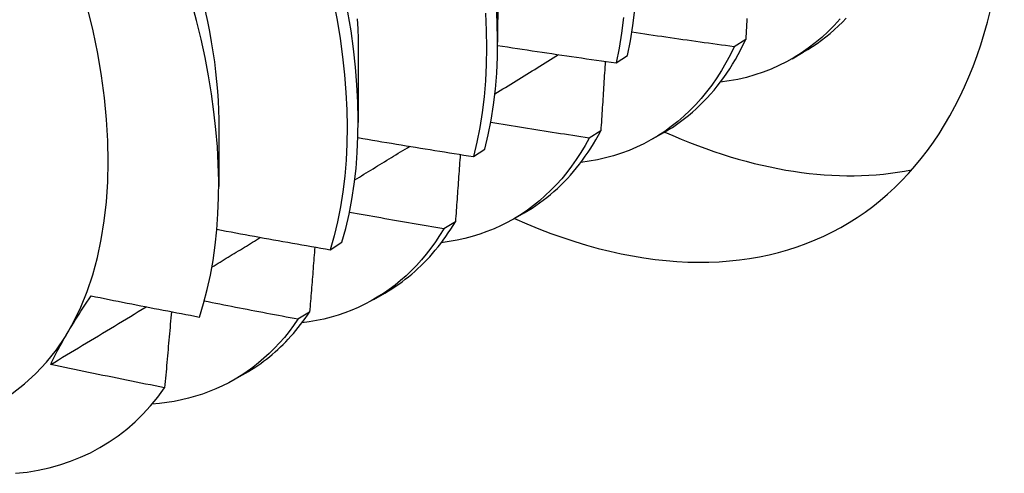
# Model space of a CAD drawing. Header units: inches. Extents: x 10 to 112, y 5 to 76.
# Tile 44 of 57: x 101.481 to 101.726, y 37.355 to 37.468. Entities that reach past the tile are written whole.
import ezdxf

# ---------------------------------------------------------------- set-up
doc = ezdxf.new("R2010")
doc.units = ezdxf.units.IN
doc.header["$MEASUREMENT"] = 0
doc.layers.add('Visible Edges(ANSI)', color=7, linetype='Continuous', lineweight=25)

msp = doc.modelspace()

# ---------------------------------------------------------------- linework, layer by layer
at = {"layer": 'Visible Edges(ANSI)'}
for p, q in [((101.6, 37.48128), (101.59998, 37.46283)), ((101.66189, 37.46354), (101.659, 37.46171)), ((101.5652, 37.46125), (101.56518, 37.44279)), ((101.62956, 37.45768), (101.63241, 37.45956)), ((101.67345, 37.45872), (101.67624, 37.46033)), ((101.53041, 37.44121), (101.53039, 37.42678)), ((101.62572, 37.44072), (101.62282, 37.4389)), ((101.63865, 37.43868), (101.64144, 37.44029)), ((101.59395, 37.43429), (101.5968, 37.43616)), ((101.60386, 37.41864), (101.60664, 37.42025)), ((101.58944, 37.41802), (101.58654, 37.41621)), ((101.55823, 37.41101), (101.56109, 37.41287)), ((101.56906, 37.3986), (101.57184, 37.40021)), ((101.55306, 37.39546), (101.55014, 37.39366)), ((101.53426, 37.37857), (101.53704, 37.38017))]:
    msp.add_line(p, q, dxfattribs=at)
at = {"layer": 'Visible Edges(ANSI)', "flags": 128}
for points in [[(101.52559, 37.39421), (101.52662, 37.39758), (101.52753, 37.40106), (101.52832, 37.40465), (101.52898, 37.40835), (101.52951, 37.41214), (101.52992, 37.41603), (101.5302, 37.42), (101.53035, 37.42405), (101.53038, 37.42819), (101.53028, 37.4324), (101.53005, 37.43669), (101.52969, 37.44104), (101.5292, 37.44546), (101.52859, 37.44994), (101.52784, 37.45447), (101.52697, 37.45904), (101.52598, 37.46364), (101.52486, 37.46827), (101.52362, 37.47293)], [(101.55903, 37.47304), (101.55991, 37.46838), (101.56066, 37.46377), (101.56127, 37.45922), (101.56176, 37.45472), (101.5621, 37.4503), (101.56232, 37.44595), (101.5624, 37.44168), (101.56234, 37.4375), (101.56215, 37.43341), (101.56183, 37.42941), (101.56137, 37.42551), (101.56078, 37.42172), (101.56006, 37.41803), (101.55921, 37.41446), (101.55823, 37.41101)], [(101.5968, 37.43616), (101.59765, 37.43973), (101.59837, 37.44342), (101.59896, 37.44721), (101.59941, 37.45111), (101.59974, 37.45511), (101.59992, 37.45921), (101.59998, 37.46339), (101.5999, 37.46766), (101.59968, 37.47201)], [(101.52703, 37.47062), (101.52758, 37.46805), (101.52808, 37.4655), (101.52853, 37.46296), (101.52893, 37.46045), (101.52929, 37.45795), (101.5296, 37.45548), (101.52986, 37.45304), (101.53007, 37.45061), (101.53023, 37.44822), (101.53035, 37.44585), (101.53041, 37.44351), (101.53043, 37.4412)], [(101.56109, 37.41287), (101.56206, 37.41633), (101.5629, 37.41991), (101.56361, 37.4236), (101.56419, 37.4274), (101.56464, 37.43131), (101.56495, 37.43531), (101.56513, 37.43942), (101.56518, 37.44361), (101.56509, 37.44788), (101.56487, 37.45224), (101.56451, 37.45666), (101.56402, 37.46116), (101.56339, 37.46572), (101.56263, 37.47033)], [(101.59692, 37.47008), (101.59712, 37.46574), (101.59719, 37.46147), (101.59713, 37.45729), (101.59693, 37.45321), (101.5966, 37.44921), (101.59614, 37.44532), (101.59554, 37.44153), (101.59481, 37.43786), (101.59395, 37.43429)], [(101.63241, 37.45956), (101.63313, 37.46324), (101.63373, 37.46702), (101.63419, 37.47092)], [(101.56493, 37.46872), (101.56506, 37.4662), (101.56514, 37.46371), (101.56517, 37.46125)], [(101.63138, 37.46902), (101.6309, 37.46513), (101.6303, 37.46135), (101.62956, 37.45768)], [(101.68546, 37.46871), (101.68398, 37.46707), (101.68245, 37.46552), (101.68085, 37.46405), (101.6792, 37.46266), (101.6775, 37.46135), (101.67574, 37.46013), (101.67393, 37.459), (101.67207, 37.45796), (101.67016, 37.457), (101.66821, 37.45614), (101.6662, 37.45536), (101.66415, 37.45468), (101.66206, 37.45408), (101.65992, 37.45358), (101.65774, 37.45317), (101.65552, 37.45285)], [(101.66219, 37.46878), (101.66215, 37.46803), (101.66211, 37.46728), (101.66207, 37.46653), (101.66202, 37.46578), (101.66198, 37.46504), (101.66194, 37.46429), (101.66189, 37.46354)], [(101.67624, 37.46033), (101.67741, 37.46102), (101.67856, 37.46176), (101.67969, 37.46253), (101.6808, 37.46334), (101.68189, 37.46418), (101.68295, 37.46505), (101.68399, 37.46597), (101.68501, 37.46691), (101.68601, 37.46789), (101.68698, 37.4689)], [(101.659, 37.46171), (101.65794, 37.46185), (101.65687, 37.462), (101.65581, 37.46214), (101.65474, 37.46229), (101.65368, 37.46244), (101.65262, 37.46258), (101.65155, 37.46273), (101.65049, 37.46288), (101.64942, 37.46303), (101.64836, 37.46318), (101.6473, 37.46333), (101.64623, 37.46348), (101.64517, 37.46364), (101.64411, 37.46379), (101.64304, 37.46394), (101.64198, 37.46409), (101.64092, 37.46425), (101.63985, 37.4644), (101.63879, 37.46456), (101.63773, 37.46471), (101.63667, 37.46487), (101.63561, 37.46503), (101.63454, 37.46519), (101.63348, 37.46534)], [(101.59998, 37.46205), (101.60121, 37.46186), (101.60244, 37.46167), (101.60367, 37.46149), (101.6049, 37.4613), (101.60613, 37.46111), (101.60736, 37.46092), (101.60859, 37.46074), (101.60982, 37.46055), (101.61106, 37.46037), (101.61229, 37.46018), (101.61352, 37.46), (101.61475, 37.45982), (101.61599, 37.45964), (101.61722, 37.45945), (101.61845, 37.45927), (101.61969, 37.45909), (101.62092, 37.45892), (101.62215, 37.45874), (101.62339, 37.45856), (101.62462, 37.45838), (101.62586, 37.45821), (101.62709, 37.45803), (101.62833, 37.45786), (101.62956, 37.45768)], [(101.64144, 37.44029), (101.64251, 37.44093), (101.64357, 37.44159), (101.64461, 37.44229), (101.64563, 37.44302), (101.64664, 37.44378), (101.64762, 37.44457), (101.64859, 37.44539), (101.64953, 37.44623), (101.65046, 37.44711), (101.65137, 37.44801), (101.65225, 37.44894), (101.65312, 37.4499), (101.65397, 37.45089), (101.65479, 37.45191), (101.6556, 37.45295), (101.65639, 37.45402), (101.65715, 37.45512), (101.65789, 37.45624), (101.65861, 37.45739), (101.65931, 37.45857), (101.65999, 37.45977), (101.66065, 37.461), (101.66128, 37.46226), (101.66189, 37.46354)], [(101.59929, 37.44995), (101.59996, 37.45036), (101.60062, 37.45077), (101.60128, 37.45117), (101.60194, 37.45158), (101.6026, 37.45199), (101.60326, 37.4524), (101.60393, 37.45281), (101.60459, 37.45322), (101.60525, 37.45362), (101.60591, 37.45403), (101.60657, 37.45444), (101.60723, 37.45485), (101.6079, 37.45526), (101.60856, 37.45567), (101.60922, 37.45608), (101.60988, 37.45648), (101.61054, 37.45689), (101.6112, 37.4573), (101.61186, 37.45771), (101.61253, 37.45812), (101.61319, 37.45853), (101.61385, 37.45894), (101.61451, 37.45935), (101.61517, 37.45976)], [(101.659, 37.46171), (101.658, 37.45966), (101.65694, 37.45768), (101.65582, 37.45577), (101.65464, 37.45393), (101.65341, 37.45216), (101.65213, 37.45045), (101.65079, 37.44882), (101.6494, 37.44726), (101.64795, 37.44578), (101.64646, 37.44436), (101.64491, 37.44303), (101.64331, 37.44177), (101.64167, 37.44058), (101.63998, 37.43948), (101.63824, 37.43845), (101.63646, 37.4375), (101.63464, 37.43663), (101.63277, 37.43584), (101.63086, 37.43513), (101.62891, 37.4345), (101.62692, 37.43396), (101.62489, 37.43349), (101.62282, 37.43311), (101.62072, 37.43281)], [(101.62682, 37.45807), (101.62678, 37.45735), (101.62673, 37.45663), (101.62669, 37.45591), (101.62664, 37.45519), (101.6266, 37.45447), (101.62655, 37.45375), (101.62651, 37.45303), (101.62646, 37.45231), (101.62642, 37.45158), (101.62637, 37.45086), (101.62633, 37.45014), (101.62628, 37.44942), (101.62624, 37.44869), (101.62619, 37.44797), (101.62614, 37.44725), (101.6261, 37.44652), (101.62605, 37.4458), (101.626, 37.44507), (101.62596, 37.44435), (101.62591, 37.44362), (101.62586, 37.4429), (101.62582, 37.44217), (101.62577, 37.44145), (101.62572, 37.44072)], [(101.62282, 37.4389), (101.6218, 37.43906), (101.62077, 37.43921), (101.61975, 37.43937), (101.61872, 37.43953), (101.6177, 37.43969), (101.61668, 37.43985), (101.61565, 37.44001), (101.61463, 37.44017), (101.6136, 37.44033), (101.61258, 37.44049), (101.61156, 37.44066), (101.61053, 37.44082), (101.60951, 37.44098), (101.60849, 37.44115), (101.60746, 37.44131), (101.60644, 37.44148), (101.60542, 37.44164), (101.6044, 37.44181), (101.60337, 37.44197), (101.60235, 37.44214), (101.60133, 37.44231), (101.60031, 37.44248), (101.59929, 37.44265), (101.59827, 37.44282)], [(101.60664, 37.42025), (101.60762, 37.42083), (101.60858, 37.42143), (101.60953, 37.42206), (101.61046, 37.42271), (101.61138, 37.42339), (101.61228, 37.42409), (101.61317, 37.42482), (101.61404, 37.42557), (101.6149, 37.42635), (101.61574, 37.42714), (101.61656, 37.42797), (101.61737, 37.42881), (101.61816, 37.42968), (101.61893, 37.43057), (101.61969, 37.43149), (101.62043, 37.43242), (101.62115, 37.43338), (101.62186, 37.43437), (101.62255, 37.43537), (101.62322, 37.4364), (101.62387, 37.43745), (101.62451, 37.43851), (101.62512, 37.43961), (101.62572, 37.44072)], [(101.56512, 37.43903), (101.56632, 37.43883), (101.56752, 37.43862), (101.56872, 37.43842), (101.56992, 37.43822), (101.57112, 37.43801), (101.57232, 37.43781), (101.57352, 37.43761), (101.57472, 37.43741), (101.57592, 37.43721), (101.57712, 37.43701), (101.57832, 37.43681), (101.57952, 37.43662), (101.58072, 37.43642), (101.58192, 37.43622), (101.58313, 37.43603), (101.58433, 37.43583), (101.58553, 37.43564), (101.58673, 37.43544), (101.58794, 37.43525), (101.58914, 37.43506), (101.59034, 37.43487), (101.59154, 37.43468), (101.59275, 37.43448), (101.59395, 37.43429)], [(101.62282, 37.4389), (101.6218, 37.43705), (101.62073, 37.43527), (101.61961, 37.43354), (101.61844, 37.43188), (101.61723, 37.43028), (101.61596, 37.42875), (101.61465, 37.42728), (101.61329, 37.42587), (101.61188, 37.42453), (101.61043, 37.42326), (101.60894, 37.42205), (101.6074, 37.42091), (101.60582, 37.41984), (101.6042, 37.41884), (101.60254, 37.41791), (101.60084, 37.41706), (101.5991, 37.41627), (101.59732, 37.41555), (101.59551, 37.41491), (101.59366, 37.41433), (101.59177, 37.41383), (101.58986, 37.4134), (101.58791, 37.41305), (101.58592, 37.41277)], [(101.56433, 37.42846), (101.5649, 37.42881), (101.56547, 37.42916), (101.56604, 37.42951), (101.56661, 37.42986), (101.56718, 37.43021), (101.56775, 37.43056), (101.56832, 37.43091), (101.5689, 37.43126), (101.56947, 37.43161), (101.57004, 37.43196), (101.57061, 37.43231), (101.57118, 37.43266), (101.57175, 37.43301), (101.57232, 37.43336), (101.57289, 37.43371), (101.57346, 37.43406), (101.57403, 37.43441), (101.5746, 37.43476), (101.57518, 37.43511), (101.57575, 37.43546), (101.57632, 37.43581), (101.57689, 37.43616), (101.57746, 37.43651), (101.57803, 37.43686)], [(101.59065, 37.43482), (101.5906, 37.43412), (101.59055, 37.43342), (101.5905, 37.43273), (101.59045, 37.43203), (101.5904, 37.43133), (101.59035, 37.43063), (101.5903, 37.42994), (101.59025, 37.42924), (101.5902, 37.42854), (101.59015, 37.42784), (101.5901, 37.42714), (101.59005, 37.42644), (101.59, 37.42574), (101.58995, 37.42504), (101.5899, 37.42434), (101.58985, 37.42364), (101.5898, 37.42294), (101.58975, 37.42224), (101.5897, 37.42154), (101.58965, 37.42083), (101.5896, 37.42013), (101.58955, 37.41943), (101.58949, 37.41873), (101.58944, 37.41802)], [(101.58654, 37.41621), (101.58555, 37.41638), (101.58457, 37.41655), (101.58359, 37.41672), (101.58261, 37.41689), (101.58163, 37.41706), (101.58064, 37.41723), (101.57966, 37.4174), (101.57868, 37.41757), (101.5777, 37.41774), (101.57672, 37.41791), (101.57574, 37.41808), (101.57476, 37.41825), (101.57378, 37.41843), (101.57279, 37.4186), (101.57181, 37.41877), (101.57083, 37.41895), (101.56985, 37.41912), (101.56887, 37.4193), (101.56789, 37.41948), (101.56691, 37.41965), (101.56593, 37.41983), (101.56496, 37.42001), (101.56398, 37.42018), (101.563, 37.42036)], [(101.57184, 37.40021), (101.57272, 37.40073), (101.57359, 37.40127), (101.57445, 37.40183), (101.57529, 37.40241), (101.57612, 37.40301), (101.57694, 37.40363), (101.57775, 37.40427), (101.57854, 37.40492), (101.57932, 37.4056), (101.58009, 37.4063), (101.58085, 37.40702), (101.58159, 37.40775), (101.58232, 37.40851), (101.58304, 37.40928), (101.58374, 37.41007), (101.58443, 37.41088), (101.5851, 37.41171), (101.58577, 37.41256), (101.58641, 37.41343), (101.58705, 37.41431), (101.58767, 37.41521), (101.58827, 37.41613), (101.58887, 37.41707), (101.58944, 37.41802)], [(101.52993, 37.41612), (101.53111, 37.4159), (101.53228, 37.41568), (101.53346, 37.41547), (101.53464, 37.41525), (101.53581, 37.41503), (101.53699, 37.41481), (101.53817, 37.4146), (101.53935, 37.41438), (101.54053, 37.41417), (101.5417, 37.41395), (101.54288, 37.41374), (101.54406, 37.41353), (101.54524, 37.41331), (101.54642, 37.4131), (101.5476, 37.41289), (101.54878, 37.41268), (101.54996, 37.41247), (101.55114, 37.41226), (101.55232, 37.41205), (101.5535, 37.41184), (101.55468, 37.41163), (101.55586, 37.41143), (101.55705, 37.41122), (101.55823, 37.41101)], [(101.58654, 37.41621), (101.58551, 37.41456), (101.58444, 37.41296), (101.58333, 37.41142), (101.58217, 37.40993), (101.58098, 37.40849), (101.57974, 37.40712), (101.57846, 37.4058), (101.57714, 37.40454), (101.57578, 37.40334), (101.57438, 37.4022), (101.57294, 37.40112), (101.57147, 37.40009), (101.56996, 37.39914), (101.56841, 37.39824), (101.56683, 37.3974), (101.56521, 37.39663), (101.56356, 37.39592), (101.56187, 37.39527), (101.56016, 37.39469), (101.55841, 37.39417), (101.55663, 37.39371), (101.55482, 37.39332), (101.55299, 37.39299), (101.55113, 37.39273)], [(101.52871, 37.40672), (101.52921, 37.40703), (101.52972, 37.40734), (101.53022, 37.40765), (101.53073, 37.40795), (101.53123, 37.40826), (101.53174, 37.40857), (101.53225, 37.40888), (101.53275, 37.40918), (101.53326, 37.40949), (101.53376, 37.4098), (101.53427, 37.41011), (101.53477, 37.41041), (101.53528, 37.41072), (101.53578, 37.41103), (101.53629, 37.41134), (101.5368, 37.41165), (101.5373, 37.41195), (101.53781, 37.41226), (101.53831, 37.41257), (101.53882, 37.41288), (101.53932, 37.41319), (101.53983, 37.41349), (101.54033, 37.4138), (101.54084, 37.41411)], [(101.55436, 37.41169), (101.55431, 37.41102), (101.55426, 37.41034), (101.5542, 37.40967), (101.55415, 37.40899), (101.5541, 37.40832), (101.55404, 37.40764), (101.55399, 37.40697), (101.55394, 37.40629), (101.55388, 37.40562), (101.55383, 37.40494), (101.55378, 37.40427), (101.55372, 37.40359), (101.55367, 37.40291), (101.55361, 37.40224), (101.55356, 37.40156), (101.5535, 37.40088), (101.55345, 37.4002), (101.55339, 37.39953), (101.55334, 37.39885), (101.55328, 37.39817), (101.55323, 37.39749), (101.55317, 37.39681), (101.55311, 37.39614), (101.55306, 37.39546)], [(101.48845, 37.38235), (101.48876, 37.383), (101.48909, 37.38366), (101.48942, 37.38432), (101.48976, 37.38499), (101.49011, 37.38567), (101.49047, 37.38634), (101.49083, 37.38703), (101.49121, 37.38772), (101.4916, 37.38842), (101.492, 37.38912), (101.49241, 37.38983), (101.49283, 37.39054), (101.49326, 37.39126), (101.49369, 37.39199), (101.49414, 37.39272), (101.49459, 37.39345), (101.49506, 37.39419), (101.49553, 37.39493), (101.49601, 37.39568), (101.4965, 37.39644), (101.49699, 37.39719), (101.4975, 37.39796), (101.49802, 37.39873), (101.49854, 37.3995)], [(101.49854, 37.3995), (101.49966, 37.39927), (101.50079, 37.39905), (101.50191, 37.39882), (101.50304, 37.3986), (101.50416, 37.39837), (101.50529, 37.39815), (101.50641, 37.39793), (101.50754, 37.3977), (101.50867, 37.39748), (101.50979, 37.39726), (101.51092, 37.39704), (101.51205, 37.39682), (101.51318, 37.3966), (101.5143, 37.39638), (101.51543, 37.39616), (101.51656, 37.39594), (101.51769, 37.39572), (101.51882, 37.3955), (101.51994, 37.39529), (101.52107, 37.39507), (101.5222, 37.39486), (101.52333, 37.39464), (101.52446, 37.39443), (101.52559, 37.39421)], [(101.55014, 37.39366), (101.54917, 37.39384), (101.54819, 37.39402), (101.54722, 37.3942), (101.54624, 37.39439), (101.54527, 37.39457), (101.5443, 37.39476), (101.54332, 37.39494), (101.54235, 37.39513), (101.54137, 37.39531), (101.5404, 37.3955), (101.53943, 37.39569), (101.53845, 37.39588), (101.53748, 37.39606), (101.53651, 37.39625), (101.53553, 37.39644), (101.53456, 37.39663), (101.53359, 37.39682), (101.53262, 37.39701), (101.53164, 37.3972), (101.53067, 37.39739), (101.5297, 37.39758), (101.52873, 37.39778), (101.52776, 37.39797), (101.52679, 37.39816)], [(101.48845, 37.38235), (101.48945, 37.38295), (101.49044, 37.38355), (101.49144, 37.38415), (101.49243, 37.38475), (101.49342, 37.38535), (101.49442, 37.38595), (101.49541, 37.38655), (101.49641, 37.38715), (101.4974, 37.38775), (101.49839, 37.38835), (101.49939, 37.38895), (101.50038, 37.38955), (101.50138, 37.39015), (101.50237, 37.39075), (101.50336, 37.39136), (101.50436, 37.39196), (101.50535, 37.39256), (101.50634, 37.39316), (101.50734, 37.39376), (101.50833, 37.39436), (101.50932, 37.39496), (101.51032, 37.39556), (101.51131, 37.39617), (101.5123, 37.39677)], [(101.55014, 37.39366), (101.54906, 37.3921), (101.54793, 37.39059), (101.54676, 37.38914), (101.54555, 37.38775), (101.5443, 37.38641), (101.54301, 37.38513), (101.54168, 37.3839), (101.54031, 37.38274), (101.5389, 37.38163), (101.53745, 37.38059), (101.53597, 37.3796), (101.53445, 37.37868), (101.5329, 37.37781), (101.53131, 37.37701), (101.52969, 37.37627), (101.52804, 37.37559), (101.52635, 37.37498), (101.52463, 37.37442), (101.52288, 37.37393), (101.52111, 37.3735), (101.5193, 37.37314), (101.51747, 37.37284), (101.5156, 37.37261), (101.51372, 37.37243)], [(101.51856, 37.39555), (101.5185, 37.39476), (101.51843, 37.39397), (101.51836, 37.39319), (101.51829, 37.3924), (101.51823, 37.39161), (101.51816, 37.39081), (101.51809, 37.39002), (101.51802, 37.38923), (101.51795, 37.38844), (101.51788, 37.38765), (101.51781, 37.38686), (101.51774, 37.38607), (101.51767, 37.38527), (101.5176, 37.38448), (101.51753, 37.38369), (101.51746, 37.38289), (101.51739, 37.3821), (101.51732, 37.38131), (101.51725, 37.38051), (101.51718, 37.37972), (101.51711, 37.37892), (101.51704, 37.37813), (101.51696, 37.37733), (101.51689, 37.37654)], [(101.53704, 37.38017), (101.53782, 37.38063), (101.5386, 37.38111), (101.53936, 37.3816), (101.54011, 37.38211), (101.54086, 37.38263), (101.54159, 37.38317), (101.54232, 37.38372), (101.54303, 37.38429), (101.54374, 37.38488), (101.54443, 37.38548), (101.54512, 37.3861), (101.54579, 37.38673), (101.54645, 37.38737), (101.54711, 37.38804), (101.54775, 37.38871), (101.54838, 37.3894), (101.54901, 37.39011), (101.54962, 37.39083), (101.55022, 37.39156), (101.55081, 37.39231), (101.55139, 37.39308), (101.55196, 37.39386), (101.55251, 37.39465), (101.55306, 37.39546)], [(101.51689, 37.37654), (101.5157, 37.37677), (101.51452, 37.37701), (101.51333, 37.37724), (101.51214, 37.37748), (101.51096, 37.37772), (101.50977, 37.37796), (101.50858, 37.37819), (101.5074, 37.37843), (101.50621, 37.37867), (101.50502, 37.37891), (101.50384, 37.37916), (101.50265, 37.3794), (101.50147, 37.37964), (101.50028, 37.37988), (101.4991, 37.38013), (101.49792, 37.38037), (101.49673, 37.38062), (101.49555, 37.38086), (101.49437, 37.38111), (101.49318, 37.38136), (101.492, 37.3816), (101.49082, 37.38185), (101.48964, 37.3821), (101.48845, 37.38235)], [(101.4797, 37.35517), (101.48256, 37.35549), (101.48536, 37.35595), (101.4881, 37.35655), (101.49077, 37.35729), (101.49337, 37.35817), (101.4959, 37.35918), (101.49836, 37.36032), (101.50074, 37.3616), (101.50305, 37.36301), (101.50528, 37.36456), (101.50743, 37.36624), (101.5095, 37.36804), (101.51148, 37.36998), (101.51338, 37.37205), (101.51518, 37.37423), (101.51689, 37.37654)]]:
    msp.add_lwpolyline(points, dxfattribs=at)
at = {"layer": 'Visible Edges(ANSI)'}
for centre, major_axis, start_param, end_param in [((101.41017, 37.48656), (-0.06537, 0.11352), 3.141593, 6.283185), ((101.58904, 37.58601), (0.09731, -0.16898), 5.609807, 6.983778), ((101.62651, 37.6076), (0.09731, -0.16898), 5.609801, 6.090172)]:
    msp.add_ellipse(centre, major_axis=major_axis, ratio=0.578093, start_param=start_param, end_param=end_param, dxfattribs=at)

doc.saveas('drawing.dxf')
